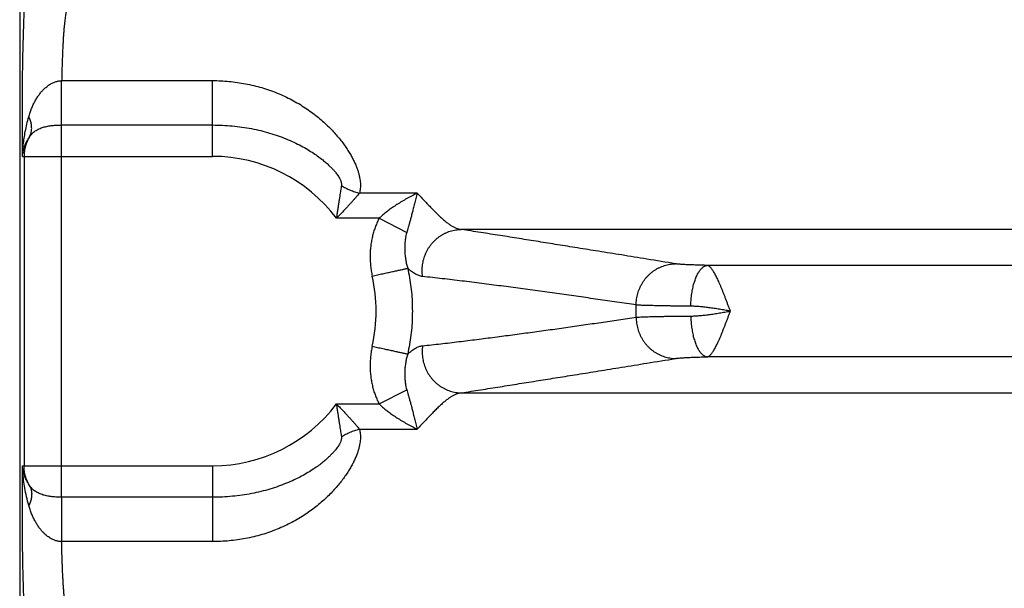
# Model space of a CAD drawing. Header units: inches. Extents: x 0 to 34, y 0 to 22.
# Tile 11 of 109: x 3.828 to 4.839, y 6.94 to 7.524. Entities that reach past the tile are written whole.
import ezdxf

# ---------------------------------------------------------------- set-up
doc = ezdxf.new("R2010")
doc.units = ezdxf.units.IN
doc.header["$LTSCALE"] = 1.87
doc.header["$MEASUREMENT"] = 0
doc.layers.get('0').update_dxf_attribs({"linetype": 'CONTINUOUS'})

msp = doc.modelspace()

# ---------------------------------------------------------------- linework, layer by layer
at = {"color": 7, "linetype": 'CONTINUOUS'}
for p, q in [((3.8284, 8.8726), (3.8284, 5.59)), ((3.8714, 7.4618), (4.0264, 7.4618)), ((4.0264, 7.384), (4.0264, 7.4618)), ((3.8714, 7.0339), (3.8714, 7.4162)), ((3.8714, 7.4162), (4.0264, 7.4162)), ((3.8313, 7.384), (4.0264, 7.384)), ((3.8328, 7.384), (3.8328, 7.0661)), ((4.2364, 7.3463), (4.1772, 7.3463)), ((4.1974, 7.3204), (4.1535, 7.3204)), ((4.1974, 7.3204), (4.2257, 7.3057)), ((5.3479, 7.309), (4.2817, 7.309)), ((5.3635, 7.272), (4.5343, 7.272)), ((5.3635, 7.1781), (4.5343, 7.1781)), ((4.1974, 7.1297), (4.2257, 7.1444)), ((4.2817, 7.1411), (5.3479, 7.1411)), ((4.1535, 7.1297), (4.1974, 7.1297)), ((4.1772, 7.1039), (4.2364, 7.1039)), ((3.8313, 7.0661), (4.0264, 7.0661)), ((4.0264, 7.0661), (4.0264, 6.9884)), ((4.0264, 7.0339), (3.8714, 7.0339)), ((4.0264, 6.9884), (3.8714, 6.9884))]:
    msp.add_line(p, q, dxfattribs=at)
for radius, start, end in [(0.1589, 36.8589, 90), (0.1679, 347.6098, 12.3903), (0.435, 359.1688, 0.8312), (0.1589, 270, 323.1429)]:
    msp.add_arc((4.0264, 7.2251), radius, start, end, dxfattribs=at)
for points, knots in [([(3.8313, 7.384), (3.8312, 7.3866), (3.8312, 7.3918), (3.8311, 7.3997), (3.8311, 7.4077), (3.8311, 7.4157), (3.8311, 7.4238), (3.8311, 7.4318), (3.8311, 7.4398), (3.8311, 7.4478), (3.8312, 7.4557), (3.8313, 7.4635), (3.8314, 7.4712), (3.8315, 7.4787), (3.8317, 7.4861), (3.8318, 7.4934), (3.832, 7.5004), (3.8322, 7.5072), (3.8324, 7.5138), (3.8326, 7.5202), (3.8328, 7.5262), (3.833, 7.532), (3.8333, 7.5375), (3.8336, 7.5427), (3.8339, 7.5475), (3.8341, 7.552), (3.8344, 7.5562), (3.8348, 7.56), (3.8351, 7.5634), (3.8354, 7.5664), (3.8357, 7.569), (3.8361, 7.5712), (3.8364, 7.573), (3.8367, 7.5745), (3.837, 7.5754), (3.8373, 7.576), (3.8375, 7.5761)], [0, 0, 0, 0, 0.040517, 0.081603, 0.123096, 0.164824, 0.206621, 0.24838, 0.290023, 0.331437, 0.372489, 0.413061, 0.453052, 0.492358, 0.53087, 0.568479, 0.605079, 0.640566, 0.674855, 0.707857, 0.73947, 0.769594, 0.798163, 0.825112, 0.850356, 0.873814, 0.895426, 0.915143, 0.932912, 0.948687, 0.962424, 0.974099, 0.983686, 0.991171, 0.996573, 1, 1, 1, 1]), ([(3.8774, 7.5361), (3.8773, 7.536), (3.877, 7.5356), (3.8766, 7.5348), (3.8763, 7.5336), (3.8759, 7.5321), (3.8756, 7.5302), (3.8752, 7.5281), (3.8749, 7.5255), (3.8745, 7.5227), (3.8742, 7.5195), (3.8739, 7.5161), (3.8736, 7.5123), (3.8733, 7.5083), (3.873, 7.504), (3.8728, 7.4994), (3.8725, 7.4946), (3.8723, 7.4896), (3.8721, 7.4844), (3.8719, 7.4789), (3.8717, 7.4734), (3.8716, 7.4676), (3.8715, 7.4637), (3.8714, 7.4618)], [0, 0, 0, 0, 0.007881, 0.019799, 0.036097, 0.056859, 0.08208, 0.111719, 0.145712, 0.183976, 0.226402, 0.272856, 0.323191, 0.377256, 0.434889, 0.495902, 0.560093, 0.627246, 0.697153, 0.769603, 0.844378, 0.921252, 1, 1, 1, 1]), ([(3.8378, 7.4246), (3.8382, 7.4261), (3.839, 7.4289), (3.8406, 7.4331), (3.8423, 7.4372), (3.8442, 7.441), (3.8463, 7.4445), (3.8485, 7.4476), (3.8507, 7.4504), (3.8528, 7.4527), (3.855, 7.4547), (3.857, 7.4563), (3.8589, 7.4577), (3.8607, 7.4588), (3.8625, 7.4596), (3.8641, 7.4603), (3.8657, 7.4608), (3.8672, 7.4612), (3.8686, 7.4615), (3.87, 7.4617), (3.871, 7.4617), (3.8714, 7.4618)], [0, 0, 0, 0, 0.084212, 0.168229, 0.25094, 0.331108, 0.407486, 0.479046, 0.545107, 0.605331, 0.659584, 0.708219, 0.751929, 0.791382, 0.827181, 0.860021, 0.890684, 0.919797, 0.947579, 0.974233, 1, 1, 1, 1]), ([(3.8714, 7.4162), (3.8714, 7.4167), (3.8714, 7.4178), (3.8714, 7.4196), (3.8714, 7.4214), (3.8714, 7.4234), (3.8714, 7.4256), (3.8714, 7.4278), (3.8714, 7.4302), (3.8714, 7.4326), (3.8714, 7.4351), (3.8714, 7.4377), (3.8714, 7.4403), (3.8714, 7.443), (3.8714, 7.4457), (3.8714, 7.4484), (3.8714, 7.4511), (3.8714, 7.4538), (3.8714, 7.4565), (3.8714, 7.4591), (3.8714, 7.4609), (3.8714, 7.4618)], [0, 0, 0, 0, 0.034593, 0.07254, 0.113651, 0.157721, 0.204531, 0.253848, 0.305426, 0.359009, 0.414329, 0.471111, 0.529072, 0.587924, 0.647374, 0.707125, 0.766879, 0.82634, 0.88521, 0.943195, 1, 1, 1, 1]), ([(4.0264, 7.4618), (4.0292, 7.4618), (4.0349, 7.4616), (4.0434, 7.461), (4.0518, 7.46), (4.0603, 7.4586), (4.0686, 7.4568), (4.0768, 7.4546), (4.0849, 7.4521), (4.0927, 7.4491), (4.1004, 7.4458), (4.1077, 7.4421), (4.1148, 7.4382), (4.1215, 7.434), (4.1278, 7.4295), (4.1338, 7.425), (4.1393, 7.4203), (4.1444, 7.4156), (4.1491, 7.4109), (4.1534, 7.4061), (4.1573, 7.4015), (4.1608, 7.3969), (4.1639, 7.3924), (4.1667, 7.3881), (4.1691, 7.3839), (4.1712, 7.3799), (4.173, 7.376), (4.1745, 7.3723), (4.1757, 7.3688), (4.1767, 7.3655), (4.1774, 7.3623), (4.1779, 7.3592), (4.1782, 7.3564), (4.1783, 7.3536), (4.1781, 7.351), (4.1778, 7.3486), (4.1774, 7.347), (4.1772, 7.3463)], [0, 0, 0, 0, 0.040512, 0.081172, 0.121906, 0.162648, 0.203334, 0.243906, 0.284294, 0.324423, 0.364191, 0.403455, 0.442062, 0.479861, 0.516698, 0.552441, 0.586965, 0.620183, 0.65202, 0.682432, 0.711386, 0.73887, 0.764879, 0.78942, 0.812517, 0.834193, 0.854492, 0.873476, 0.891211, 0.907796, 0.923334, 0.937927, 0.951687, 0.964686, 0.976999, 0.988755, 1, 1, 1, 1]), ([(3.8313, 7.384), (3.8313, 7.3859), (3.8315, 7.3899), (3.832, 7.3961), (3.8329, 7.4028), (3.8341, 7.4098), (3.8357, 7.4172), (3.837, 7.4221), (3.8378, 7.4246)], [0, 0, 0, 0, 0.138246, 0.289707, 0.453062, 0.626933, 0.809803, 1, 1, 1, 1]), ([(3.8385, 7.4042), (3.8388, 7.4047), (3.8393, 7.4057), (3.8399, 7.4073), (3.8403, 7.4091), (3.8406, 7.4109), (3.8407, 7.4127), (3.8406, 7.4146), (3.8404, 7.4166), (3.84, 7.4186), (3.8394, 7.4206), (3.8387, 7.4226), (3.8381, 7.424), (3.8378, 7.4246)], [0, 0, 0, 0, 0.080701, 0.162319, 0.245352, 0.330247, 0.417388, 0.50709, 0.599593, 0.695068, 0.793614, 0.895267, 1, 1, 1, 1]), ([(3.8385, 7.4042), (3.8389, 7.4047), (3.8397, 7.4058), (3.8411, 7.4074), (3.8426, 7.4088), (3.8444, 7.4101), (3.8462, 7.4113), (3.8482, 7.4123), (3.8503, 7.4132), (3.8525, 7.4139), (3.8548, 7.4145), (3.8571, 7.415), (3.8595, 7.4154), (3.8618, 7.4157), (3.8642, 7.4159), (3.8666, 7.4161), (3.869, 7.4162), (3.8706, 7.4162), (3.8714, 7.4162)], [0, 0, 0, 0, 0.056337, 0.113375, 0.171265, 0.230159, 0.290176, 0.351385, 0.413779, 0.477249, 0.541616, 0.606633, 0.672057, 0.737651, 0.803297, 0.868948, 0.934545, 1, 1, 1, 1]), ([(4.0264, 7.4162), (4.0297, 7.4162), (4.0365, 7.4161), (4.0466, 7.4153), (4.0565, 7.4142), (4.0663, 7.4125), (4.0758, 7.4105), (4.0849, 7.408), (4.0937, 7.4052), (4.102, 7.402), (4.1099, 7.3986), (4.1172, 7.3949), (4.1239, 7.3912), (4.1298, 7.3874), (4.135, 7.3838), (4.1393, 7.3805), (4.143, 7.3774), (4.1461, 7.3745), (4.1488, 7.3719), (4.151, 7.3695), (4.1528, 7.3673), (4.1544, 7.3653), (4.1556, 7.3635), (4.1566, 7.3618), (4.1574, 7.3603), (4.1579, 7.359), (4.1583, 7.3578), (4.1586, 7.3567), (4.1587, 7.3557), (4.1588, 7.3549), (4.1587, 7.3543), (4.1587, 7.3541)], [0, 0, 0, 0, 0.065895, 0.13145, 0.196396, 0.260478, 0.323431, 0.384964, 0.444809, 0.502709, 0.558296, 0.611326, 0.661446, 0.70724, 0.747817, 0.783221, 0.814247, 0.841515, 0.865481, 0.886541, 0.905051, 0.921293, 0.935517, 0.947951, 0.958787, 0.968202, 0.976353, 0.983415, 0.989582, 0.995047, 1, 1, 1, 1]), ([(3.8313, 7.384), (3.8313, 7.3851), (3.8316, 7.3874), (3.8323, 7.3909), (3.8334, 7.3943), (3.8347, 7.3977), (3.8365, 7.401), (3.8378, 7.4031), (3.8385, 7.4042)], [0, 0, 0, 0, 0.15725, 0.319123, 0.484884, 0.653969, 0.825817, 1, 1, 1, 1]), ([(3.8385, 7.4042), (3.8381, 7.4034), (3.8372, 7.4019), (3.836, 7.3994), (3.8351, 7.397), (3.8342, 7.3945), (3.8336, 7.3919), (3.8332, 7.3893), (3.8329, 7.3866), (3.8328, 7.3849), (3.8328, 7.384)], [0, 0, 0, 0, 0.125776, 0.251029, 0.375905, 0.500633, 0.625448, 0.750309, 0.875158, 1, 1, 1, 1]), ([(4.1587, 7.3541), (4.1585, 7.3533), (4.1583, 7.3516), (4.1578, 7.3489), (4.1574, 7.3461), (4.1569, 7.343), (4.1564, 7.3398), (4.1559, 7.3363), (4.1553, 7.3326), (4.1547, 7.3288), (4.1541, 7.3246), (4.1537, 7.3218), (4.1535, 7.3204)], [0, 0, 0, 0, 0.073133, 0.151838, 0.236334, 0.326773, 0.423267, 0.525873, 0.634697, 0.749918, 0.871667, 1, 1, 1, 1]), ([(4.1587, 7.3541), (4.1594, 7.3536), (4.1608, 7.3528), (4.163, 7.3515), (4.1653, 7.3504), (4.1676, 7.3494), (4.17, 7.3484), (4.1724, 7.3476), (4.1748, 7.3469), (4.1764, 7.3465), (4.1772, 7.3463)], [0, 0, 0, 0, 0.123872, 0.248699, 0.374169, 0.499965, 0.625766, 0.751249, 0.876098, 1, 1, 1, 1]), ([(4.1772, 7.3463), (4.1766, 7.3456), (4.1755, 7.3442), (4.1736, 7.3421), (4.1716, 7.3398), (4.1695, 7.3373), (4.1672, 7.3348), (4.1647, 7.3321), (4.1621, 7.3293), (4.1594, 7.3264), (4.1565, 7.3234), (4.1545, 7.3214), (4.1535, 7.3204)], [0, 0, 0, 0, 0.075028, 0.155931, 0.242689, 0.335176, 0.43322, 0.536602, 0.64514, 0.758694, 0.877065, 1, 1, 1, 1]), ([(4.2364, 7.3463), (4.2347, 7.3454), (4.2312, 7.3436), (4.2259, 7.3407), (4.2207, 7.3377), (4.2158, 7.3346), (4.2112, 7.3316), (4.2071, 7.3286), (4.2035, 7.3258), (4.2003, 7.3231), (4.1983, 7.3213), (4.1974, 7.3204)], [0, 0, 0, 0, 0.122939, 0.251962, 0.381858, 0.507222, 0.624462, 0.731769, 0.829442, 0.918498, 1, 1, 1, 1]), ([(4.2364, 7.3463), (4.2359, 7.3444), (4.235, 7.3407), (4.2337, 7.3354), (4.2325, 7.3305), (4.2313, 7.326), (4.2303, 7.3218), (4.2292, 7.318), (4.2283, 7.3145), (4.2274, 7.3113), (4.2265, 7.3084), (4.226, 7.3066), (4.2257, 7.3057)], [0, 0, 0, 0, 0.138721, 0.269348, 0.390705, 0.502176, 0.604066, 0.697825, 0.783933, 0.86277, 0.934704, 1, 1, 1, 1]), ([(4.2364, 7.3463), (4.2378, 7.3448), (4.2405, 7.342), (4.2445, 7.3378), (4.2483, 7.3337), (4.252, 7.3299), (4.2555, 7.3264), (4.2588, 7.3231), (4.262, 7.3201), (4.2651, 7.3175), (4.2681, 7.3151), (4.271, 7.3132), (4.2738, 7.3115), (4.2765, 7.3103), (4.2791, 7.3094), (4.2809, 7.3091), (4.2817, 7.309)], [0, 0, 0, 0, 0.101619, 0.199066, 0.292074, 0.380398, 0.463873, 0.542371, 0.615817, 0.684222, 0.747665, 0.806284, 0.860355, 0.910313, 0.956672, 1, 1, 1, 1]), ([(4.1974, 7.3204), (4.1967, 7.319), (4.1954, 7.3163), (4.1936, 7.312), (4.192, 7.3074), (4.1907, 7.3027), (4.1896, 7.2977), (4.1888, 7.2927), (4.1883, 7.2875), (4.1881, 7.2823), (4.1882, 7.277), (4.1886, 7.2716), (4.1893, 7.2663), (4.19, 7.2628), (4.1903, 7.2611)], [0, 0, 0, 0, 0.074083, 0.150829, 0.229943, 0.311098, 0.393956, 0.478171, 0.563459, 0.649648, 0.736571, 0.824056, 0.911927, 1, 1, 1, 1]), ([(4.2419, 7.2607), (4.2418, 7.2617), (4.2416, 7.2636), (4.2415, 7.2666), (4.2416, 7.2696), (4.2419, 7.2726), (4.2424, 7.2755), (4.2431, 7.2784), (4.244, 7.2813), (4.2451, 7.2841), (4.2463, 7.2867), (4.2478, 7.2893), (4.2495, 7.2918), (4.2513, 7.2942), (4.2532, 7.2964), (4.2553, 7.2984), (4.2576, 7.3003), (4.2599, 7.3021), (4.2624, 7.3036), (4.265, 7.305), (4.2676, 7.3062), (4.2704, 7.3072), (4.2732, 7.3079), (4.276, 7.3085), (4.2789, 7.3089), (4.2808, 7.309), (4.2817, 7.309)], [0, 0, 0, 0, 0.042136, 0.084323, 0.126546, 0.16879, 0.211039, 0.253277, 0.295488, 0.337657, 0.379771, 0.421814, 0.463777, 0.505647, 0.547418, 0.589081, 0.630634, 0.672073, 0.713399, 0.754614, 0.795724, 0.836735, 0.877656, 0.918499, 0.959275, 1, 1, 1, 1]), ([(4.5017, 7.2737), (4.4919, 7.2753), (4.4734, 7.2783), (4.4471, 7.2826), (4.4233, 7.2864), (4.4014, 7.2899), (4.3808, 7.2932), (4.3609, 7.2964), (4.3413, 7.2996), (4.3215, 7.3027), (4.3017, 7.3058), (4.2884, 7.3079), (4.2817, 7.309)], [0, 0, 0, 0, 0.133447, 0.252382, 0.359649, 0.458105, 0.550635, 0.64014, 0.729347, 0.81914, 0.909402, 1, 1, 1, 1]), ([(4.2257, 7.3057), (4.2254, 7.3047), (4.2249, 7.3026), (4.2243, 7.2991), (4.2238, 7.2953), (4.2236, 7.2911), (4.2237, 7.2867), (4.224, 7.2823), (4.2246, 7.2778), (4.2255, 7.2734), (4.2263, 7.2705), (4.2267, 7.2691)], [0, 0, 0, 0, 0.083422, 0.17874, 0.283757, 0.396412, 0.514767, 0.636605, 0.759638, 0.881577, 1, 1, 1, 1]), ([(4.1903, 7.2611), (4.1913, 7.2613), (4.1931, 7.2617), (4.1958, 7.2623), (4.1985, 7.2629), (4.2011, 7.2635), (4.2037, 7.264), (4.2062, 7.2646), (4.2087, 7.2651), (4.211, 7.2656), (4.2132, 7.2661), (4.2154, 7.2666), (4.2173, 7.267), (4.2192, 7.2674), (4.2208, 7.2678), (4.2224, 7.2681), (4.2237, 7.2684), (4.2249, 7.2687), (4.2259, 7.2689), (4.2265, 7.269), (4.2267, 7.2691)], [0, 0, 0, 0, 0.075221, 0.150045, 0.224075, 0.29692, 0.368195, 0.437524, 0.50454, 0.568888, 0.63023, 0.68824, 0.742612, 0.793058, 0.839312, 0.88113, 0.918292, 0.9506, 0.977881, 1, 1, 1, 1]), ([(4.2267, 7.2691), (4.2274, 7.2659), (4.2287, 7.2594), (4.2301, 7.2497), (4.2311, 7.2398), (4.2315, 7.23), (4.2315, 7.2201), (4.2311, 7.2103), (4.2301, 7.2005), (4.2287, 7.1907), (4.2274, 7.1843), (4.2267, 7.181)], [0, 0, 0, 0, 0.111056, 0.222148, 0.333249, 0.444358, 0.555475, 0.666598, 0.777727, 0.888862, 1, 1, 1, 1]), ([(4.2419, 7.2607), (4.2413, 7.2607), (4.2401, 7.261), (4.2382, 7.2615), (4.2364, 7.2623), (4.2345, 7.2632), (4.2326, 7.2644), (4.2307, 7.2657), (4.2287, 7.2673), (4.2274, 7.2685), (4.2267, 7.2691)], [0, 0, 0, 0, 0.105685, 0.214029, 0.326694, 0.445219, 0.571046, 0.705068, 0.847923, 1, 1, 1, 1]), ([(4.4614, 7.2314), (4.4614, 7.2324), (4.4614, 7.2344), (4.4617, 7.2373), (4.4622, 7.2403), (4.4629, 7.2432), (4.4638, 7.246), (4.4649, 7.2488), (4.4662, 7.2515), (4.4677, 7.2541), (4.4693, 7.2566), (4.4711, 7.2589), (4.4731, 7.2611), (4.4752, 7.2632), (4.4775, 7.2651), (4.4798, 7.2668), (4.4823, 7.2684), (4.4849, 7.2697), (4.4876, 7.2709), (4.4903, 7.2719), (4.4931, 7.2727), (4.4959, 7.2732), (4.4988, 7.2736), (4.5007, 7.2737), (4.5017, 7.2737)], [0, 0, 0, 0, 0.046062, 0.092145, 0.138235, 0.184315, 0.230368, 0.276379, 0.322334, 0.368219, 0.414022, 0.459732, 0.50534, 0.55084, 0.596226, 0.641498, 0.686654, 0.731697, 0.776632, 0.821466, 0.866208, 0.910869, 0.955461, 1, 1, 1, 1]), ([(4.5343, 7.272), (4.5332, 7.272), (4.5311, 7.2721), (4.5279, 7.2722), (4.5248, 7.2723), (4.5218, 7.2724), (4.519, 7.2725), (4.5163, 7.2726), (4.5138, 7.2727), (4.5114, 7.2728), (4.5093, 7.2729), (4.5074, 7.2731), (4.5056, 7.2732), (4.5041, 7.2734), (4.5028, 7.2735), (4.5021, 7.2736), (4.5017, 7.2737)], [0, 0, 0, 0, 0.101074, 0.199309, 0.294221, 0.385319, 0.47213, 0.554232, 0.631221, 0.702705, 0.76834, 0.827836, 0.880927, 0.927391, 0.967098, 1, 1, 1, 1]), ([(4.5174, 7.2301), (4.5174, 7.2311), (4.5175, 7.233), (4.5176, 7.2359), (4.5179, 7.2388), (4.5182, 7.2416), (4.5186, 7.2444), (4.5191, 7.2471), (4.5196, 7.2497), (4.5203, 7.2522), (4.521, 7.2547), (4.5217, 7.257), (4.5225, 7.2591), (4.5234, 7.2612), (4.5243, 7.2631), (4.5253, 7.2648), (4.5263, 7.2663), (4.5274, 7.2677), (4.5285, 7.2689), (4.5296, 7.27), (4.5308, 7.2708), (4.5319, 7.2714), (4.5331, 7.2718), (4.5339, 7.272), (4.5343, 7.272)], [0, 0, 0, 0, 0.060847, 0.121489, 0.18168, 0.241179, 0.299747, 0.357155, 0.41318, 0.467613, 0.520258, 0.570933, 0.619477, 0.665748, 0.709635, 0.751052, 0.789954, 0.826338, 0.860258, 0.891829, 0.92125, 0.948808, 0.974895, 1, 1, 1, 1]), ([(4.558, 7.2251), (4.5576, 7.2262), (4.5568, 7.2284), (4.5555, 7.2316), (4.5543, 7.2349), (4.5531, 7.238), (4.5519, 7.2412), (4.5507, 7.2442), (4.5496, 7.2471), (4.5484, 7.25), (4.5472, 7.2527), (4.5461, 7.2553), (4.545, 7.2577), (4.5439, 7.26), (4.5428, 7.2621), (4.5418, 7.264), (4.5408, 7.2657), (4.5398, 7.2672), (4.5388, 7.2686), (4.5379, 7.2697), (4.537, 7.2706), (4.5361, 7.2713), (4.5352, 7.2718), (4.5346, 7.272), (4.5343, 7.272)], [0, 0, 0, 0, 0.065272, 0.130707, 0.195495, 0.259365, 0.322053, 0.38329, 0.442803, 0.500319, 0.555576, 0.608345, 0.658409, 0.705584, 0.749711, 0.790628, 0.828222, 0.862448, 0.893303, 0.92064, 0.9446, 0.965559, 0.984069, 1, 1, 1, 1]), ([(4.4614, 7.2314), (4.4548, 7.2323), (4.4416, 7.2343), (4.4219, 7.2371), (4.4022, 7.24), (4.3824, 7.2428), (4.3625, 7.2455), (4.3426, 7.2482), (4.3227, 7.2509), (4.3027, 7.2535), (4.2825, 7.256), (4.2622, 7.2584), (4.2487, 7.2599), (4.2419, 7.2607)], [0, 0, 0, 0, 0.090107, 0.180021, 0.270002, 0.360309, 0.450965, 0.541613, 0.632313, 0.723578, 0.815464, 0.907697, 1, 1, 1, 1]), ([(4.5174, 7.2301), (4.5157, 7.2301), (4.5124, 7.2302), (4.5075, 7.2302), (4.5028, 7.2302), (4.4983, 7.2303), (4.4939, 7.2304), (4.4897, 7.2304), (4.4858, 7.2305), (4.4821, 7.2306), (4.4786, 7.2307), (4.4753, 7.2307), (4.4723, 7.2308), (4.4696, 7.2309), (4.4671, 7.231), (4.4649, 7.2311), (4.463, 7.2313), (4.4619, 7.2313), (4.4614, 7.2314)], [0, 0, 0, 0, 0.0895, 0.176519, 0.260781, 0.342021, 0.419985, 0.494428, 0.565116, 0.631825, 0.694344, 0.752478, 0.806045, 0.854876, 0.898819, 0.937735, 0.971498, 1, 1, 1, 1]), ([(4.558, 7.2251), (4.5561, 7.2254), (4.5524, 7.226), (4.5469, 7.227), (4.5414, 7.2278), (4.5361, 7.2286), (4.531, 7.2292), (4.5262, 7.2297), (4.5217, 7.23), (4.5188, 7.2301), (4.5174, 7.2301)], [0, 0, 0, 0, 0.139307, 0.277015, 0.412099, 0.54331, 0.669259, 0.788265, 0.898907, 1, 1, 1, 1]), ([(4.2419, 7.1895), (4.2481, 7.1901), (4.2606, 7.1915), (4.2792, 7.1937), (4.2977, 7.196), (4.3161, 7.1984), (4.3344, 7.2008), (4.3526, 7.2032), (4.3708, 7.2057), (4.389, 7.2083), (4.4071, 7.2109), (4.4252, 7.2135), (4.4433, 7.2161), (4.4553, 7.2179), (4.4614, 7.2188)], [0, 0, 0, 0, 0.08466, 0.16933, 0.253747, 0.337643, 0.420888, 0.503872, 0.586945, 0.669916, 0.752563, 0.834999, 0.917415, 1, 1, 1, 1]), ([(4.4614, 7.2188), (4.4619, 7.2188), (4.463, 7.2189), (4.4649, 7.219), (4.4671, 7.2191), (4.4696, 7.2192), (4.4723, 7.2193), (4.4753, 7.2194), (4.4786, 7.2195), (4.4821, 7.2195), (4.4858, 7.2196), (4.4897, 7.2197), (4.4939, 7.2198), (4.4983, 7.2198), (4.5028, 7.2199), (4.5075, 7.2199), (4.5124, 7.22), (4.5157, 7.22), (4.5174, 7.22)], [0, 0, 0, 0, 0.028502, 0.062265, 0.101181, 0.145125, 0.193956, 0.247522, 0.305656, 0.368175, 0.434884, 0.505571, 0.580014, 0.657978, 0.739218, 0.82348, 0.910499, 1, 1, 1, 1]), ([(4.4614, 7.2188), (4.4614, 7.2178), (4.4614, 7.2158), (4.4617, 7.2128), (4.4622, 7.2098), (4.4629, 7.2069), (4.4638, 7.2041), (4.4649, 7.2013), (4.4662, 7.1986), (4.4677, 7.196), (4.4693, 7.1936), (4.4711, 7.1912), (4.4731, 7.189), (4.4752, 7.1869), (4.4775, 7.185), (4.4798, 7.1833), (4.4823, 7.1818), (4.4849, 7.1804), (4.4876, 7.1792), (4.4903, 7.1782), (4.4931, 7.1775), (4.4959, 7.1769), (4.4988, 7.1765), (4.5007, 7.1764), (4.5017, 7.1764)], [0, 0, 0, 0, 0.046061, 0.092144, 0.138234, 0.184313, 0.230366, 0.276377, 0.322332, 0.368216, 0.414019, 0.459729, 0.505337, 0.550836, 0.596223, 0.641494, 0.686651, 0.731694, 0.77663, 0.821464, 0.866206, 0.910867, 0.955461, 1, 1, 1, 1]), ([(4.5174, 7.22), (4.5188, 7.22), (4.5217, 7.2201), (4.5262, 7.2204), (4.531, 7.2209), (4.5361, 7.2215), (4.5414, 7.2223), (4.5468, 7.2232), (4.5524, 7.2241), (4.5561, 7.2247), (4.558, 7.2251)], [0, 0, 0, 0, 0.101185, 0.211816, 0.33077, 0.456645, 0.587752, 0.722836, 0.860532, 1, 1, 1, 1]), ([(4.5174, 7.22), (4.5174, 7.219), (4.5175, 7.2171), (4.5176, 7.2142), (4.5179, 7.2113), (4.5182, 7.2085), (4.5186, 7.2057), (4.5191, 7.203), (4.5196, 7.2004), (4.5203, 7.1979), (4.521, 7.1955), (4.5217, 7.1932), (4.5225, 7.191), (4.5234, 7.1889), (4.5243, 7.1871), (4.5253, 7.1853), (4.5263, 7.1838), (4.5274, 7.1824), (4.5285, 7.1812), (4.5296, 7.1802), (4.5308, 7.1793), (4.5319, 7.1787), (4.5331, 7.1783), (4.5339, 7.1781), (4.5343, 7.1781)], [0, 0, 0, 0, 0.060846, 0.121487, 0.181678, 0.241176, 0.299744, 0.357151, 0.413176, 0.467609, 0.520254, 0.570929, 0.619472, 0.665745, 0.709631, 0.751049, 0.789951, 0.826336, 0.860256, 0.891828, 0.921249, 0.948808, 0.974895, 1, 1, 1, 1]), ([(4.5343, 7.1781), (4.5346, 7.1781), (4.5352, 7.1783), (4.5361, 7.1788), (4.537, 7.1795), (4.5379, 7.1804), (4.5388, 7.1816), (4.5398, 7.1829), (4.5408, 7.1844), (4.5418, 7.1862), (4.5428, 7.1881), (4.5439, 7.1902), (4.545, 7.1924), (4.5461, 7.1949), (4.5473, 7.1975), (4.5484, 7.2002), (4.5496, 7.203), (4.5507, 7.206), (4.5519, 7.209), (4.5531, 7.2121), (4.5543, 7.2153), (4.5556, 7.2185), (4.5568, 7.2218), (4.5576, 7.224), (4.558, 7.2251)], [0, 0, 0, 0, 0.015958, 0.034304, 0.055417, 0.079419, 0.106709, 0.137487, 0.171705, 0.209265, 0.250137, 0.294226, 0.341373, 0.391403, 0.444122, 0.499316, 0.556769, 0.616246, 0.677477, 0.740166, 0.804013, 0.868719, 0.933991, 1, 1, 1, 1]), ([(4.1903, 7.189), (4.19, 7.1873), (4.1893, 7.1838), (4.1886, 7.1785), (4.1882, 7.1732), (4.1881, 7.1679), (4.1883, 7.1626), (4.1888, 7.1575), (4.1896, 7.1524), (4.1907, 7.1475), (4.192, 7.1427), (4.1936, 7.1382), (4.1954, 7.1338), (4.1967, 7.1311), (4.1974, 7.1297)], [0, 0, 0, 0, 0.087767, 0.175482, 0.262928, 0.349897, 0.436184, 0.521589, 0.605906, 0.68884, 0.770046, 0.849187, 0.925937, 1, 1, 1, 1]), ([(4.1903, 7.189), (4.1913, 7.1888), (4.1931, 7.1884), (4.1958, 7.1878), (4.1985, 7.1872), (4.2011, 7.1867), (4.2037, 7.1861), (4.2062, 7.1855), (4.2087, 7.185), (4.211, 7.1845), (4.2132, 7.184), (4.2154, 7.1835), (4.2173, 7.1831), (4.2192, 7.1827), (4.2208, 7.1823), (4.2224, 7.182), (4.2237, 7.1817), (4.2249, 7.1815), (4.2259, 7.1812), (4.2265, 7.1811), (4.2267, 7.181)], [0, 0, 0, 0, 0.075227, 0.150056, 0.224092, 0.296943, 0.368224, 0.437558, 0.504578, 0.56893, 0.630274, 0.688285, 0.742657, 0.793104, 0.839357, 0.881172, 0.918328, 0.950628, 0.977902, 1, 1, 1, 1]), ([(4.2267, 7.181), (4.2274, 7.1817), (4.2288, 7.1829), (4.2308, 7.1845), (4.2328, 7.1859), (4.2347, 7.187), (4.2365, 7.1879), (4.2384, 7.1887), (4.2401, 7.1892), (4.2413, 7.1894), (4.2419, 7.1895)], [0, 0, 0, 0, 0.159799, 0.306025, 0.440809, 0.56605, 0.683404, 0.794057, 0.899166, 1, 1, 1, 1]), ([(4.2419, 7.1895), (4.2418, 7.1885), (4.2416, 7.1865), (4.2415, 7.1835), (4.2416, 7.1805), (4.2419, 7.1775), (4.2424, 7.1746), (4.2431, 7.1717), (4.244, 7.1688), (4.2451, 7.1661), (4.2463, 7.1634), (4.2478, 7.1608), (4.2495, 7.1583), (4.2513, 7.156), (4.2532, 7.1537), (4.2553, 7.1517), (4.2576, 7.1498), (4.2599, 7.148), (4.2624, 7.1465), (4.265, 7.1451), (4.2676, 7.1439), (4.2704, 7.143), (4.2732, 7.1422), (4.276, 7.1416), (4.2789, 7.1413), (4.2808, 7.1412), (4.2817, 7.1411)], [0, 0, 0, 0, 0.042138, 0.084326, 0.12655, 0.168795, 0.211045, 0.253284, 0.295496, 0.337666, 0.379779, 0.421823, 0.463785, 0.505656, 0.547426, 0.589089, 0.630641, 0.672079, 0.713405, 0.754619, 0.795728, 0.836738, 0.877659, 0.918501, 0.959276, 1, 1, 1, 1]), ([(4.2267, 7.181), (4.2263, 7.1796), (4.2255, 7.1768), (4.2246, 7.1724), (4.224, 7.1678), (4.2237, 7.1634), (4.2236, 7.159), (4.2238, 7.1549), (4.2243, 7.151), (4.2249, 7.1476), (4.2254, 7.1454), (4.2257, 7.1444)], [0, 0, 0, 0, 0.118564, 0.240659, 0.36384, 0.48573, 0.603969, 0.716368, 0.821133, 0.916354, 1, 1, 1, 1]), ([(4.5017, 7.1764), (4.5021, 7.1765), (4.5028, 7.1766), (4.5041, 7.1768), (4.5056, 7.1769), (4.5074, 7.177), (4.5093, 7.1772), (4.5114, 7.1773), (4.5138, 7.1774), (4.5163, 7.1776), (4.519, 7.1777), (4.5218, 7.1778), (4.5248, 7.1779), (4.5279, 7.178), (4.5311, 7.178), (4.5332, 7.1781), (4.5343, 7.1781)], [0, 0, 0, 0, 0.032902, 0.07261, 0.119073, 0.172165, 0.23166, 0.297295, 0.36878, 0.445769, 0.527871, 0.614682, 0.705779, 0.800692, 0.898927, 1, 1, 1, 1]), ([(4.2817, 7.1411), (4.2884, 7.1422), (4.3017, 7.1443), (4.3215, 7.1474), (4.3413, 7.1506), (4.3609, 7.1537), (4.3808, 7.1569), (4.4014, 7.1602), (4.4233, 7.1637), (4.4471, 7.1676), (4.4734, 7.1718), (4.4919, 7.1748), (4.5017, 7.1764)], [0, 0, 0, 0, 0.090598, 0.18086, 0.270653, 0.35986, 0.449365, 0.541895, 0.640351, 0.747618, 0.866553, 1, 1, 1, 1]), ([(4.2257, 7.1444), (4.226, 7.1435), (4.2265, 7.1417), (4.2274, 7.1388), (4.2283, 7.1356), (4.2292, 7.1321), (4.2303, 7.1282), (4.2314, 7.124), (4.2325, 7.1195), (4.2337, 7.1145), (4.235, 7.1092), (4.2359, 7.1057), (4.2364, 7.1039)], [0, 0, 0, 0, 0.065515, 0.137806, 0.217117, 0.303774, 0.398165, 0.500875, 0.613578, 0.736004, 0.865857, 1, 1, 1, 1]), ([(4.2817, 7.1411), (4.2809, 7.1411), (4.2791, 7.1407), (4.2765, 7.1398), (4.2738, 7.1386), (4.271, 7.137), (4.2681, 7.135), (4.2651, 7.1327), (4.262, 7.13), (4.2588, 7.127), (4.2555, 7.1238), (4.252, 7.1202), (4.2484, 7.1164), (4.2445, 7.1124), (4.2405, 7.1082), (4.2378, 7.1053), (4.2364, 7.1039)], [0, 0, 0, 0, 0.043259, 0.089475, 0.139279, 0.193239, 0.25176, 0.315108, 0.383489, 0.456995, 0.535604, 0.619236, 0.707741, 0.800887, 0.898406, 1, 1, 1, 1]), ([(4.1535, 7.1297), (4.1537, 7.1283), (4.1541, 7.1255), (4.1547, 7.1214), (4.1553, 7.1175), (4.1559, 7.1138), (4.1564, 7.1104), (4.1569, 7.1071), (4.1574, 7.1041), (4.1578, 7.1012), (4.1583, 7.0986), (4.1585, 7.0969), (4.1587, 7.096)], [0, 0, 0, 0, 0.128336, 0.250082, 0.365299, 0.474118, 0.576721, 0.673214, 0.763654, 0.848153, 0.926862, 1, 1, 1, 1]), ([(4.1535, 7.1297), (4.1545, 7.1287), (4.1565, 7.1267), (4.1594, 7.1237), (4.1621, 7.1208), (4.1647, 7.118), (4.1672, 7.1154), (4.1695, 7.1128), (4.1716, 7.1104), (4.1736, 7.1081), (4.1755, 7.1059), (4.1766, 7.1045), (4.1772, 7.1039)], [0, 0, 0, 0, 0.122934, 0.241301, 0.354849, 0.463383, 0.566762, 0.664805, 0.757294, 0.844056, 0.924965, 1, 1, 1, 1]), ([(4.1974, 7.1297), (4.1983, 7.1289), (4.2003, 7.127), (4.2035, 7.1243), (4.2071, 7.1215), (4.2112, 7.1185), (4.2158, 7.1155), (4.2207, 7.1124), (4.2259, 7.1094), (4.2312, 7.1065), (4.2347, 7.1047), (4.2364, 7.1039)], [0, 0, 0, 0, 0.081654, 0.170857, 0.26866, 0.376053, 0.493281, 0.618392, 0.747855, 0.876673, 1, 1, 1, 1]), ([(4.1772, 7.1039), (4.1774, 7.1031), (4.1778, 7.1015), (4.1781, 7.099), (4.1783, 7.0964), (4.1782, 7.0937), (4.1779, 7.0908), (4.1774, 7.0877), (4.1767, 7.0845), (4.1757, 7.0811), (4.1744, 7.0776), (4.1729, 7.0739), (4.1711, 7.07), (4.169, 7.066), (4.1666, 7.0619), (4.1638, 7.0576), (4.1607, 7.0531), (4.1572, 7.0486), (4.1534, 7.044), (4.1491, 7.0393), (4.1444, 7.0345), (4.1393, 7.0298), (4.1338, 7.0252), (4.1279, 7.0206), (4.1216, 7.0162), (4.1149, 7.012), (4.1078, 7.008), (4.1004, 7.0044), (4.0928, 7.0011), (4.0849, 6.9981), (4.0769, 6.9955), (4.0686, 6.9933), (4.0603, 6.9915), (4.0519, 6.9901), (4.0434, 6.9891), (4.0349, 6.9885), (4.0292, 6.9884), (4.0264, 6.9884)], [0, 0, 0, 0, 0.011287, 0.023124, 0.035573, 0.048728, 0.062655, 0.077447, 0.093167, 0.109884, 0.12769, 0.146658, 0.16687, 0.188414, 0.211346, 0.235713, 0.261551, 0.288877, 0.317701, 0.348003, 0.379747, 0.412882, 0.447342, 0.483032, 0.519835, 0.557616, 0.596226, 0.635511, 0.675307, 0.715468, 0.7559, 0.796518, 0.83725, 0.878034, 0.918802, 0.959483, 1, 1, 1, 1]), ([(4.1587, 7.096), (4.1594, 7.0965), (4.1608, 7.0974), (4.163, 7.0986), (4.1653, 7.0997), (4.1676, 7.1007), (4.17, 7.1017), (4.1724, 7.1025), (4.1748, 7.1032), (4.1764, 7.1037), (4.1772, 7.1038)], [0, 0, 0, 0, 0.123879, 0.248712, 0.374188, 0.499987, 0.625788, 0.751268, 0.87611, 1, 1, 1, 1]), ([(4.1587, 7.096), (4.1587, 7.0958), (4.1588, 7.0952), (4.1587, 7.0944), (4.1586, 7.0934), (4.1583, 7.0924), (4.1579, 7.0912), (4.1574, 7.0898), (4.1566, 7.0883), (4.1556, 7.0867), (4.1544, 7.0848), (4.1528, 7.0828), (4.151, 7.0807), (4.1488, 7.0783), (4.1462, 7.0756), (4.1431, 7.0728), (4.1394, 7.0697), (4.1351, 7.0664), (4.13, 7.0628), (4.1241, 7.0591), (4.1175, 7.0554), (4.1102, 7.0517), (4.1023, 7.0483), (4.094, 7.0451), (4.0852, 7.0422), (4.076, 7.0397), (4.0665, 7.0376), (4.0567, 7.036), (4.0467, 7.0348), (4.0366, 7.0341), (4.0298, 7.0339), (4.0264, 7.0339)], [0, 0, 0, 0, 0.004969, 0.010453, 0.016642, 0.023723, 0.031883, 0.0413, 0.052137, 0.064547, 0.078729, 0.094903, 0.113322, 0.134274, 0.158085, 0.185148, 0.215954, 0.25114, 0.291264, 0.336591, 0.38633, 0.439473, 0.495241, 0.553294, 0.613368, 0.67516, 0.738376, 0.80273, 0.86796, 0.933806, 1, 1, 1, 1]), ([(3.8375, 6.874), (3.8373, 6.8742), (3.837, 6.8747), (3.8367, 6.8757), (3.8364, 6.8771), (3.8361, 6.8789), (3.8357, 6.8811), (3.8354, 6.8837), (3.8351, 6.8868), (3.8348, 6.8902), (3.8344, 6.8939), (3.8341, 6.8981), (3.8339, 6.9026), (3.8336, 6.9074), (3.8333, 6.9126), (3.833, 6.9181), (3.8328, 6.9239), (3.8326, 6.93), (3.8324, 6.9363), (3.8322, 6.9429), (3.832, 6.9497), (3.8318, 6.9568), (3.8317, 6.964), (3.8315, 6.9714), (3.8314, 6.979), (3.8313, 6.9867), (3.8312, 6.9945), (3.8311, 7.0024), (3.8311, 7.0103), (3.8311, 7.0184), (3.8311, 7.0264), (3.8311, 7.0344), (3.8311, 7.0425), (3.8311, 7.0504), (3.8312, 7.0583), (3.8312, 7.0635), (3.8313, 7.0661)], [0, 0, 0, 0, 0.003428, 0.00883, 0.016316, 0.025905, 0.037581, 0.051321, 0.067098, 0.084869, 0.104589, 0.126204, 0.149665, 0.174913, 0.201866, 0.230438, 0.260567, 0.292185, 0.325193, 0.359485, 0.394975, 0.431581, 0.469197, 0.507713, 0.547021, 0.587018, 0.627597, 0.668654, 0.71007, 0.751715, 0.793479, 0.83528, 0.877006, 0.918484, 0.959539, 1, 1, 1, 1]), ([(3.8378, 7.0255), (3.8369, 7.0285), (3.8354, 7.0344), (3.8336, 7.0431), (3.8323, 7.0513), (3.8315, 7.0589), (3.8313, 7.0638), (3.8313, 7.0661)], [0, 0, 0, 0, 0.225992, 0.443545, 0.645931, 0.83113, 1, 1, 1, 1]), ([(3.8385, 7.046), (3.8378, 7.047), (3.8365, 7.0491), (3.8347, 7.0524), (3.8334, 7.0558), (3.8323, 7.0593), (3.8316, 7.0627), (3.8313, 7.065), (3.8313, 7.0661)], [0, 0, 0, 0, 0.174184, 0.345978, 0.515014, 0.680736, 0.842636, 1, 1, 1, 1]), ([(3.8385, 7.046), (3.8381, 7.0467), (3.8372, 7.0483), (3.836, 7.0507), (3.8351, 7.0531), (3.8342, 7.0557), (3.8336, 7.0582), (3.8332, 7.0609), (3.8329, 7.0635), (3.8328, 7.0653), (3.8328, 7.0661)], [0, 0, 0, 0, 0.125776, 0.251029, 0.375905, 0.500633, 0.625448, 0.750309, 0.875158, 1, 1, 1, 1]), ([(3.8385, 7.046), (3.8388, 7.0455), (3.8393, 7.0444), (3.8399, 7.0428), (3.8403, 7.0411), (3.8406, 7.0393), (3.8407, 7.0374), (3.8406, 7.0355), (3.8404, 7.0335), (3.84, 7.0316), (3.8394, 7.0295), (3.8387, 7.0275), (3.8381, 7.0262), (3.8378, 7.0255)], [0, 0, 0, 0, 0.080701, 0.16232, 0.245353, 0.330248, 0.417389, 0.50709, 0.599594, 0.695069, 0.793615, 0.895267, 1, 1, 1, 1]), ([(3.8714, 7.0339), (3.8706, 7.0339), (3.869, 7.0339), (3.8666, 7.034), (3.8642, 7.0342), (3.8618, 7.0344), (3.8594, 7.0347), (3.8571, 7.0351), (3.8548, 7.0356), (3.8525, 7.0362), (3.8503, 7.037), (3.8482, 7.0378), (3.8462, 7.0388), (3.8444, 7.04), (3.8426, 7.0413), (3.8411, 7.0427), (3.8397, 7.0443), (3.8389, 7.0454), (3.8385, 7.046)], [0, 0, 0, 0, 0.065659, 0.131543, 0.197519, 0.263448, 0.329169, 0.394577, 0.459474, 0.52368, 0.586999, 0.649258, 0.710348, 0.770251, 0.829038, 0.886828, 0.943766, 1, 1, 1, 1]), ([(3.8714, 7.0339), (3.8714, 7.0334), (3.8714, 7.0323), (3.8714, 7.0306), (3.8714, 7.0287), (3.8714, 7.0267), (3.8714, 7.0246), (3.8714, 7.0223), (3.8714, 7.02), (3.8714, 7.0175), (3.8714, 7.015), (3.8714, 7.0124), (3.8714, 7.0098), (3.8714, 7.0071), (3.8714, 7.0044), (3.8714, 7.0017), (3.8714, 6.999), (3.8714, 6.9963), (3.8714, 6.9936), (3.8714, 6.991), (3.8714, 6.9892), (3.8714, 6.9884)], [0, 0, 0, 0, 0.034591, 0.072536, 0.113645, 0.157713, 0.204521, 0.253837, 0.305413, 0.358994, 0.414313, 0.471095, 0.529057, 0.587909, 0.64736, 0.707113, 0.766869, 0.826332, 0.885205, 0.943193, 1, 1, 1, 1]), ([(3.8714, 6.9884), (3.8709, 6.9884), (3.87, 6.9884), (3.8685, 6.9886), (3.8671, 6.9889), (3.8656, 6.9893), (3.864, 6.9898), (3.8624, 6.9905), (3.8607, 6.9914), (3.8588, 6.9925), (3.8569, 6.9938), (3.8549, 6.9955), (3.8528, 6.9975), (3.8506, 6.9998), (3.8484, 7.0026), (3.8463, 7.0057), (3.8442, 7.0092), (3.8423, 7.013), (3.8406, 7.017), (3.839, 7.0212), (3.8382, 7.024), (3.8378, 7.0255)], [0, 0, 0, 0, 0.02718, 0.054153, 0.081653, 0.110376, 0.140978, 0.17407, 0.210212, 0.249873, 0.293524, 0.341937, 0.395966, 0.456055, 0.522046, 0.593559, 0.669813, 0.74978, 0.832259, 0.916028, 1, 1, 1, 1]), ([(3.8774, 6.914), (3.8773, 6.9141), (3.877, 6.9145), (3.8766, 6.9153), (3.8763, 6.9165), (3.8759, 6.918), (3.8756, 6.9199), (3.8752, 6.9221), (3.8749, 6.9246), (3.8745, 6.9274), (3.8742, 6.9306), (3.8739, 6.9341), (3.8736, 6.9378), (3.8733, 6.9419), (3.873, 6.9462), (3.8728, 6.9507), (3.8725, 6.9555), (3.8723, 6.9605), (3.8721, 6.9658), (3.8719, 6.9712), (3.8717, 6.9768), (3.8716, 6.9825), (3.8715, 6.9864), (3.8714, 6.9884)], [0, 0, 0, 0, 0.007881, 0.019799, 0.036097, 0.056859, 0.082082, 0.111727, 0.145728, 0.184, 0.226433, 0.272892, 0.323231, 0.3773, 0.434939, 0.495958, 0.560147, 0.627289, 0.69718, 0.769612, 0.844372, 0.921241, 1, 1, 1, 1])]:
    msp.add_open_spline(points, degree=3, knots=knots, dxfattribs=at)

doc.saveas('drawing.dxf')
